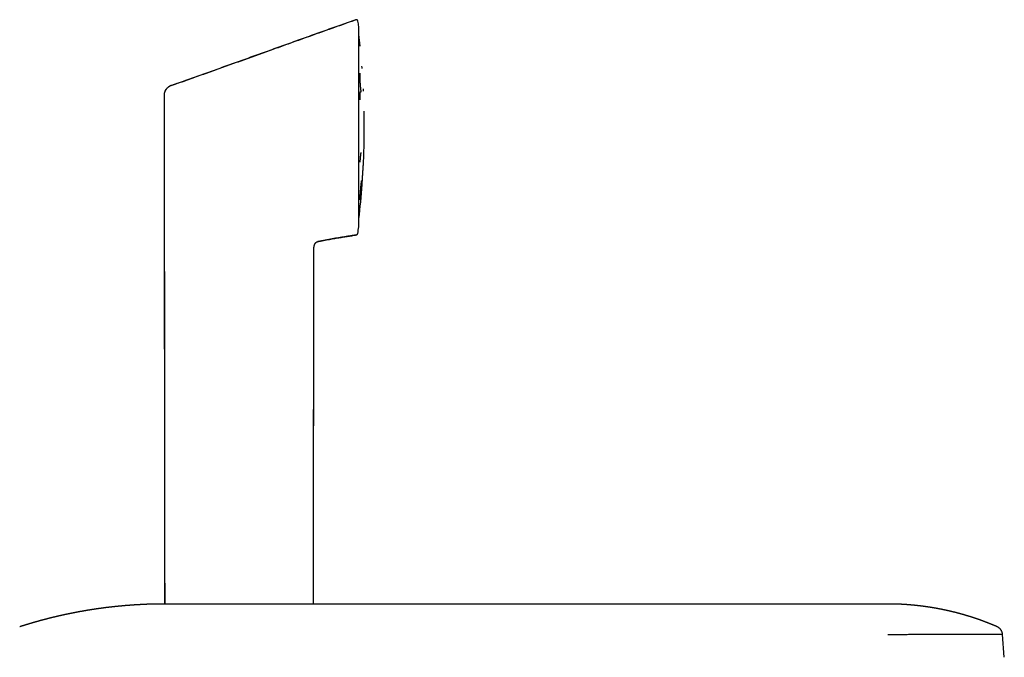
# Model space of a CAD drawing. Header units: millimetres. Extents: x 8 to 718, y 12 to 784.
# Tile 58 of 58: x 553 to 718, y 677 to 784. Entities that reach past the tile are written whole.
import ezdxf

# ---------------------------------------------------------------- set-up
doc = ezdxf.new("R2010")
doc.units = ezdxf.units.MM

msp = doc.modelspace()

# ---------------------------------------------------------------- linework, layer by layer
at = {"color": 7, "linetype": 'Continuous', "lineweight": 30}
for p, q in [((609.68, 783.59), (609.68, 783.6)), ((609.82, 749.33), (609.82, 782.66)), ((577.8, 772.38), (577.78, 772.36)), ((577.33, 771.38), (577.42, 686.32)), ((610.72, 764.23), (610.72, 767.76)), ((609.39, 747.92), (609.39, 747.92)), ((609.64, 748.16), (609.64, 748.14)), ((602.97, 746.81), (603, 746.82)), ((602.28, 686.32), (602.34, 745.76)), ((602.34, 745.76), (602.34, 745.79)), ((602.34, 745.76), (602.34, 745.79)), ((602.34, 745.76), (602.34, 745.76)), ((577.4, 686.31), (577.39, 686.31)), ((698.04, 686.32), (577.4, 686.32)), ((577.4, 686.31), (577.4, 686.31)), ((577.4, 686.31), (577.4, 686.31)), ((716.34, 682.52), (716.34, 682.52)), ((717.54, 677.43), (717.24, 681.26))]:
    msp.add_line(p, q, dxfattribs=at)
at = {"color": 7, "linetype": 'Continuous', "lineweight": 30, "flags": 128}
msp.add_lwpolyline([(602.27, 686.32), (602.28, 691.93), (602.33, 745.76)], dxfattribs=at)
at = {"color": 7, "linetype": 'Continuous', "lineweight": 30}
for centre, radius, start, end in [((609.38, 783.55), 0.3, 9.2063, 109.4587), ((501.09, 766), 110.01, 8.7303, 9.2063), ((609.62, 782.66), 0.2, 0, 8.733), ((480.74, 766), 130, 5.933, 6.794), ((480.74, 766), 130, 4.2732, 4.4493), ((480.74, 766), 130, 2.6161, 2.7895), ((480.74, 766), 130, 0.7841, 1.132), ((609.72, 767.76), 1, 0, 0.7841), ((480.74, 766), 130, 357.2105, 359.2159), ((609.72, 764.23), 1, 359.2159, 0), ((480.74, 766), 130, 353.206, 355.7269), ((501.09, 766), 110.01, 350.6709, 351.2697), ((609.62, 749.33), 0.2, 351.2781, 0), ((609.34, 748.21), 0.3, 279.2987, 344.6458)]:
    msp.add_arc(centre, radius, start, end, dxfattribs=at)
for points, knots in [([(578.56, 772.87), (579.36, 773.15), (580.96, 773.72), (583.36, 774.57), (585.78, 775.43), (588.2, 776.3), (590.64, 777.17), (593.09, 778.05), (595.48, 778.91), (597.81, 779.74), (600.08, 780.56), (602.37, 781.38), (604.66, 782.19), (606.97, 783.01), (608.51, 783.56), (609.28, 783.83)], [0, 0, 0, 0, 0.077854, 0.156079, 0.234675, 0.313645, 0.392987, 0.472703, 0.552794, 0.626539, 0.700599, 0.774975, 0.849667, 0.924675, 1, 1, 1, 1]), ([(609.28, 783.83), (608.46, 783.54), (606.75, 782.93), (604.16, 782.01), (601.53, 781.07), (598.91, 780.13), (596.3, 779.2), (593.71, 778.26), (591.12, 777.34), (588.55, 776.42), (585.99, 775.5), (583.45, 774.59), (580.97, 773.71), (579.35, 773.14), (578.57, 772.87)], [0, 0, 0, 0, 0.080444, 0.166654, 0.252446, 0.33782, 0.422777, 0.507318, 0.591443, 0.675153, 0.758448, 0.841329, 0.923797, 1, 1, 1, 1]), ([(609.68, 783.59), (609.68, 783.6), (609.67, 783.62), (609.66, 783.65), (609.65, 783.68), (609.64, 783.7), (609.62, 783.73), (609.6, 783.75), (609.58, 783.77), (609.54, 783.8), (609.51, 783.82), (609.47, 783.83), (609.44, 783.84), (609.41, 783.84), (609.37, 783.84), (609.32, 783.84), (609.3, 783.83), (609.28, 783.83)], [0, 0, 0, 0, 0.047381, 0.121741, 0.177068, 0.226235, 0.279604, 0.337166, 0.398813, 0.461674, 0.581914, 0.638817, 0.693657, 0.756972, 0.832197, 0.917383, 1, 1, 1, 1]), ([(609.34, 783.85), (609.33, 783.84), (609.31, 783.84), (609.3, 783.84), (609.29, 783.84)], [0, 0, 0, 0, 0.466906, 1, 1, 1, 1]), ([(609.68, 783.6), (609.68, 783.61), (609.68, 783.61), (609.67, 783.63), (609.67, 783.64), (609.67, 783.64)], [0, 0, 0, 0, 0.389024, 0.726071, 1, 1, 1, 1]), ([(610.24, 771.75), (610.24, 771.75), (610.24, 771.76), (610.24, 771.77), (610.24, 771.78), (610.23, 771.8), (610.23, 771.82), (610.22, 771.84), (610.22, 771.85), (610.22, 771.87), (610.21, 771.9), (610.21, 771.93), (610.2, 771.98), (610.19, 772.04), (610.18, 772.11), (610.17, 772.18), (610.16, 772.27), (610.15, 772.37), (610.14, 772.47), (610.13, 772.58), (610.12, 772.69), (610.11, 772.81), (610.1, 772.94), (610.09, 773.07), (610.08, 773.2), (610.07, 773.33), (610.07, 773.47), (610.06, 773.6), (610.05, 773.73), (610.05, 773.85), (610.05, 773.97), (610.04, 774.09), (610.04, 774.21), (610.04, 774.31), (610.04, 774.41), (610.04, 774.49), (610.04, 774.56), (610.04, 774.62), (610.05, 774.67), (610.05, 774.7), (610.05, 774.74), (610.05, 774.77), (610.05, 774.8), (610.06, 774.83), (610.06, 774.86), (610.06, 774.88), (610.06, 774.89), (610.07, 774.9), (610.07, 774.9), (610.07, 774.9), (610.07, 774.9)], [0, 0, 0, 0, 0.013602, 0.034396, 0.053953, 0.066934, 0.078071, 0.087344, 0.095939, 0.105254, 0.115291, 0.132522, 0.151539, 0.172338, 0.197096, 0.222393, 0.248238, 0.274641, 0.301619, 0.329195, 0.357397, 0.3861, 0.415252, 0.444525, 0.47373, 0.502875, 0.53196, 0.560989, 0.589965, 0.618899, 0.647809, 0.676703, 0.705593, 0.734286, 0.761433, 0.786764, 0.810266, 0.831932, 0.846977, 0.860988, 0.873971, 0.887359, 0.902315, 0.91883, 0.936884, 0.95585, 0.968794, 0.981977, 0.995033, 1, 1, 1, 1]), ([(577.75, 772.33), (577.74, 772.32), (577.71, 772.28), (577.65, 772.22), (577.59, 772.13), (577.55, 772.07), (577.52, 772.02), (577.5, 772), (577.49, 771.97), (577.48, 771.95), (577.47, 771.92), (577.46, 771.9), (577.44, 771.86), (577.41, 771.79), (577.38, 771.71), (577.36, 771.61), (577.34, 771.5), (577.34, 771.42), (577.33, 771.38)], [0, 0, 0, 0, 0.030686, 0.140983, 0.241979, 0.33377, 0.362636, 0.390483, 0.417317, 0.443145, 0.467974, 0.49181, 0.514661, 0.603095, 0.688224, 0.77026, 0.887977, 1, 1, 1, 1]), ([(577.8, 772.38), (577.79, 772.38), (577.78, 772.36), (577.75, 772.33), (577.72, 772.3), (577.69, 772.27), (577.66, 772.23), (577.63, 772.18), (577.59, 772.13), (577.56, 772.08), (577.54, 772.04), (577.52, 772.01), (577.51, 771.98), (577.49, 771.94), (577.46, 771.9), (577.44, 771.85), (577.42, 771.79), (577.39, 771.72), (577.37, 771.64), (577.35, 771.56), (577.34, 771.47), (577.34, 771.41), (577.34, 771.38)], [0, 0, 0, 0, 0.014582, 0.058366, 0.106194, 0.158488, 0.212502, 0.267713, 0.324236, 0.411659, 0.434045, 0.457408, 0.484732, 0.517214, 0.555497, 0.599981, 0.650953, 0.708662, 0.773384, 0.845473, 0.925425, 1, 1, 1, 1]), ([(577.8, 772.39), (577.8, 772.38), (577.79, 772.38), (577.79, 772.37), (577.79, 772.37)], [0, 0, 0, 0, 0.863028, 1, 1, 1, 1]), ([(578.56, 772.87), (578.53, 772.86), (578.48, 772.84), (578.4, 772.8), (578.31, 772.76), (578.23, 772.72), (578.19, 772.69), (578.17, 772.68), (578.16, 772.67), (578.15, 772.66), (578.13, 772.66), (578.12, 772.65), (578.1, 772.63), (578.07, 772.61), (578.03, 772.58), (577.98, 772.55), (577.93, 772.51), (577.89, 772.47), (577.85, 772.43), (577.82, 772.4), (577.81, 772.39), (577.8, 772.39)], [0, 0, 0, 0, 0.091226, 0.188769, 0.29267, 0.439525, 0.456696, 0.474004, 0.491448, 0.509028, 0.526743, 0.544593, 0.562578, 0.607987, 0.664255, 0.731394, 0.809386, 0.863939, 0.922728, 0.985713, 1, 1, 1, 1]), ([(577.34, 771.38), (577.34, 771.17), (577.34, 770.49), (577.34, 769.36), (577.34, 767.98), (577.34, 766.63), (577.34, 765.28), (577.34, 763.95), (577.34, 762.67), (577.35, 761.44), (577.35, 760.26), (577.35, 759.09), (577.35, 757.93), (577.35, 756.79), (577.35, 755.65), (577.35, 754.53), (577.35, 753.41), (577.36, 752.31), (577.36, 751.22), (577.36, 750.15), (577.36, 749.1), (577.36, 748.09), (577.36, 747.1), (577.36, 746.13), (577.36, 745.17), (577.36, 744.2), (577.36, 743.22), (577.37, 742.23), (577.37, 741.26), (577.37, 740.29), (577.37, 739.34), (577.37, 738.42), (577.37, 737.52), (577.37, 736.66), (577.37, 735.8), (577.37, 734.96), (577.37, 734.09), (577.38, 733.2), (577.38, 732.3), (577.38, 731.4), (577.38, 730.52), (577.38, 729.66), (577.38, 728.8), (577.38, 727.96), (577.38, 727.14), (577.38, 726.35), (577.38, 725.59), (577.38, 724.84), (577.38, 724.1), (577.39, 723.37), (577.39, 722.66), (577.39, 721.99), (577.39, 721.33), (577.39, 720.69), (577.39, 720.05), (577.39, 719.43), (577.39, 718.81), (577.39, 718.21), (577.39, 717.62), (577.39, 717.03), (577.39, 716.46), (577.39, 715.91), (577.39, 715.37), (577.39, 714.83), (577.39, 713.88), (577.4, 712.53), (577.4, 710.77), (577.4, 708.99), (577.4, 707.21), (577.4, 705.32), (577.41, 703.33), (577.41, 701.23), (577.41, 699.12), (577.41, 697), (577.42, 694.86), (577.42, 692.71), (577.42, 690.65), (577.43, 688.68), (577.43, 687.26), (577.43, 686.48), (577.43, 686.32)], [0, 0, 0, 0, 0.007598, 0.02388, 0.039998, 0.055953, 0.071745, 0.087374, 0.10284, 0.116873, 0.13077, 0.144529, 0.158151, 0.171636, 0.184984, 0.198195, 0.211268, 0.224205, 0.237004, 0.249666, 0.262192, 0.273875, 0.285437, 0.296877, 0.308195, 0.319391, 0.331133, 0.342737, 0.354205, 0.365535, 0.376728, 0.387784, 0.398082, 0.408259, 0.418313, 0.428246, 0.438057, 0.448863, 0.459517, 0.470019, 0.480369, 0.490567, 0.500614, 0.510508, 0.520251, 0.529369, 0.53835, 0.547193, 0.5559, 0.564469, 0.572902, 0.580726, 0.588429, 0.59601, 0.603469, 0.610807, 0.618022, 0.625115, 0.632087, 0.638936, 0.645664, 0.652153, 0.658524, 0.664842, 0.67117, 0.69179, 0.712523, 0.733368, 0.754325, 0.775395, 0.799914, 0.824583, 0.849404, 0.874375, 0.899497, 0.924769, 0.950193, 0.97224, 0.994399, 1, 1, 1, 1]), ([(577.34, 771.38), (577.34, 771.38), (577.34, 771.38), (577.34, 771.38), (577.34, 771.38)], [0, 0, 0, 0, 0.113774, 1, 1, 1, 1]), ([(610.05, 770.48), (610.05, 770.5), (610.04, 770.56), (610.04, 770.66), (610.04, 770.79), (610.04, 770.91), (610.04, 771.02), (610.04, 771.12), (610.04, 771.2), (610.05, 771.28), (610.05, 771.36), (610.05, 771.44), (610.06, 771.51), (610.06, 771.56), (610.06, 771.6), (610.06, 771.63), (610.07, 771.66), (610.07, 771.69), (610.07, 771.71), (610.08, 771.74), (610.08, 771.77), (610.08, 771.8), (610.09, 771.82), (610.09, 771.83), (610.09, 771.84), (610.09, 771.85), (610.09, 771.85), (610.09, 771.85), (610.09, 771.85)], [0, 0, 0, 0, 0.023722, 0.088688, 0.153624, 0.218567, 0.283545, 0.33232, 0.381132, 0.429583, 0.47541, 0.531844, 0.582929, 0.62865, 0.656362, 0.681653, 0.704526, 0.726583, 0.753143, 0.784003, 0.819565, 0.857447, 0.89158, 0.914756, 0.935709, 0.957989, 0.983542, 1, 1, 1, 1]), ([(610.06, 760.07), (610.06, 760.08), (610.06, 760.14), (610.07, 760.23), (610.07, 760.36), (610.08, 760.49), (610.09, 760.61), (610.1, 760.74), (610.11, 760.85), (610.12, 760.97), (610.13, 761.07), (610.14, 761.17), (610.15, 761.26), (610.16, 761.34), (610.17, 761.4), (610.17, 761.45), (610.18, 761.49), (610.19, 761.53), (610.19, 761.55), (610.19, 761.57), (610.2, 761.59), (610.2, 761.62), (610.21, 761.64), (610.21, 761.66), (610.22, 761.67), (610.22, 761.68), (610.22, 761.69), (610.22, 761.69), (610.22, 761.69)], [0, 0, 0, 0, 0.015019, 0.071377, 0.127731, 0.184083, 0.240442, 0.296827, 0.35327, 0.409791, 0.466407, 0.522924, 0.576176, 0.625042, 0.669502, 0.703436, 0.734252, 0.761953, 0.786782, 0.804418, 0.825403, 0.849717, 0.877335, 0.905461, 0.941718, 0.973688, 0.99437, 1, 1, 1, 1]), ([(610.52, 758.68), (610.52, 758.72), (610.53, 758.8), (610.54, 758.91), (610.54, 759.02), (610.55, 759.12), (610.55, 759.22), (610.56, 759.3), (610.56, 759.38), (610.57, 759.45), (610.57, 759.51), (610.58, 759.56), (610.58, 759.61), (610.58, 759.64), (610.58, 759.66), (610.58, 759.67), (610.58, 759.67), (610.58, 759.67)], [0, 0, 0, 0, 0.067064, 0.133586, 0.199983, 0.266674, 0.334074, 0.400924, 0.467232, 0.533416, 0.599892, 0.667074, 0.734101, 0.800492, 0.866659, 0.933024, 1, 1, 1, 1]), ([(610.37, 756.31), (610.37, 756.31), (610.37, 756.31), (610.38, 756.32), (610.38, 756.34), (610.38, 756.37), (610.38, 756.41), (610.38, 756.46), (610.39, 756.51), (610.39, 756.58), (610.4, 756.66), (610.4, 756.74), (610.41, 756.84), (610.41, 756.94), (610.42, 757.04), (610.43, 757.15), (610.43, 757.27), (610.44, 757.39), (610.45, 757.52), (610.46, 757.64), (610.46, 757.77), (610.47, 757.91), (610.48, 758.04), (610.49, 758.17), (610.5, 758.3), (610.51, 758.43), (610.51, 758.56), (610.52, 758.64), (610.52, 758.68)], [0, 0, 0, 0, 0.014591, 0.054133, 0.093349, 0.132487, 0.171795, 0.211518, 0.251167, 0.290434, 0.329566, 0.368809, 0.408412, 0.44815, 0.487471, 0.526619, 0.565841, 0.605383, 0.645087, 0.684396, 0.723553, 0.762805, 0.802396, 0.842213, 0.881634, 0.920906, 0.960279, 1, 1, 1, 1]), ([(610.04, 753.8), (610.04, 753.8), (610.04, 753.8), (610.04, 753.81), (610.04, 753.83), (610.04, 753.86), (610.04, 753.89), (610.04, 753.94), (610.04, 753.99), (610.04, 754.06), (610.05, 754.14), (610.05, 754.22), (610.05, 754.31), (610.06, 754.41), (610.06, 754.51), (610.07, 754.61), (610.08, 754.72), (610.08, 754.84), (610.09, 754.95), (610.1, 755.07), (610.11, 755.18), (610.12, 755.3), (610.13, 755.42), (610.14, 755.54), (610.15, 755.66), (610.16, 755.78), (610.17, 755.9), (610.18, 756.02), (610.19, 756.13), (610.2, 756.24), (610.22, 756.35), (610.23, 756.46), (610.24, 756.56), (610.25, 756.64), (610.26, 756.72), (610.27, 756.79), (610.28, 756.85), (610.29, 756.9), (610.29, 756.94), (610.3, 756.97), (610.3, 756.99), (610.3, 757), (610.31, 757), (610.3, 757), (610.3, 757)], [0, 0, 0, 0, 0.010301, 0.024225, 0.043869, 0.064798, 0.087024, 0.110563, 0.135401, 0.161446, 0.188594, 0.215783, 0.242749, 0.269504, 0.296058, 0.322422, 0.34861, 0.37464, 0.400532, 0.426187, 0.451554, 0.476732, 0.502142, 0.527849, 0.553855, 0.58016, 0.606766, 0.633675, 0.660898, 0.68845, 0.716339, 0.744577, 0.773161, 0.801419, 0.828773, 0.855202, 0.880689, 0.905223, 0.928802, 0.95143, 0.967783, 0.983205, 0.9969, 1, 1, 1, 1]), ([(602.99, 746.82), (603.06, 746.83), (603.29, 746.88), (603.69, 746.96), (604.19, 747.05), (604.67, 747.14), (605.14, 747.22), (605.59, 747.3), (606.03, 747.38), (606.46, 747.45), (606.89, 747.52), (607.3, 747.58), (607.7, 747.65), (608.1, 747.71), (608.47, 747.77), (608.84, 747.83), (609.15, 747.88), (609.33, 747.91), (609.39, 747.92)], [0, 0, 0, 0, 0.031344, 0.111015, 0.188677, 0.264365, 0.336811, 0.407413, 0.476203, 0.543208, 0.609629, 0.674262, 0.737136, 0.798282, 0.857729, 0.914492, 0.969674, 1, 1, 1, 1]), ([(609.39, 747.92), (609.21, 747.89), (608.84, 747.83), (608.29, 747.74), (607.72, 747.65), (607.14, 747.55), (606.55, 747.46), (605.97, 747.36), (605.38, 747.26), (604.8, 747.16), (604.2, 747.05), (603.6, 746.93), (603.2, 746.86), (603, 746.82)], [0, 0, 0, 0, 0.08508, 0.171909, 0.260469, 0.350742, 0.442711, 0.536358, 0.626177, 0.717461, 0.810199, 0.904382, 1, 1, 1, 1]), ([(609.39, 747.92), (609.4, 747.92), (609.42, 747.93), (609.45, 747.94), (609.47, 747.95), (609.49, 747.96), (609.52, 747.98), (609.56, 748), (609.58, 748.04), (609.61, 748.07), (609.62, 748.1), (609.63, 748.14), (609.64, 748.16), (609.64, 748.17)], [0, 0, 0, 0, 0.082884, 0.159574, 0.21697, 0.265794, 0.37508, 0.497255, 0.614991, 0.724457, 0.810482, 0.918063, 1, 1, 1, 1]), ([(609.4, 747.92), (609.4, 747.92), (609.41, 747.92), (609.41, 747.92), (609.42, 747.92)], [0, 0, 0, 0, 0.798273, 1, 1, 1, 1]), ([(609.62, 748.11), (609.63, 748.11), (609.63, 748.12), (609.63, 748.13), (609.64, 748.14), (609.64, 748.15), (609.64, 748.16)], [0, 0, 0, 0, 0.125892, 0.377467, 0.668785, 1, 1, 1, 1]), ([(602.34, 745.76), (602.34, 745.78), (602.34, 745.83), (602.34, 745.9), (602.35, 745.96), (602.36, 746.01), (602.37, 746.06), (602.38, 746.1), (602.39, 746.14), (602.4, 746.18), (602.41, 746.22), (602.43, 746.26), (602.44, 746.31), (602.46, 746.35), (602.48, 746.39), (602.5, 746.43), (602.52, 746.47), (602.54, 746.49), (602.55, 746.52), (602.57, 746.54), (602.59, 746.57), (602.61, 746.6), (602.65, 746.63), (602.69, 746.68), (602.75, 746.71), (602.8, 746.75), (602.86, 746.78), (602.92, 746.8), (602.97, 746.81), (603, 746.82)], [0, 0, 0, 0, 0.051322, 0.101195, 0.142137, 0.178766, 0.213348, 0.245819, 0.269087, 0.293862, 0.327004, 0.364672, 0.407204, 0.448863, 0.486955, 0.52512, 0.558966, 0.588599, 0.608155, 0.627068, 0.648647, 0.673202, 0.710822, 0.75431, 0.804054, 0.845857, 0.891974, 0.943052, 1, 1, 1, 1]), ([(602.42, 746.24), (602.42, 746.26), (602.44, 746.29), (602.46, 746.35), (602.49, 746.41), (602.53, 746.47), (602.57, 746.53), (602.6, 746.57), (602.62, 746.6), (602.64, 746.62), (602.65, 746.63), (602.67, 746.65), (602.68, 746.66), (602.71, 746.69), (602.77, 746.73), (602.84, 746.77), (602.92, 746.8), (602.97, 746.81), (603, 746.82)], [0, 0, 0, 0, 0.05682, 0.129125, 0.208918, 0.299735, 0.382443, 0.457302, 0.484632, 0.510812, 0.535858, 0.559787, 0.582612, 0.604345, 0.708661, 0.808711, 0.905515, 1, 1, 1, 1]), ([(603, 746.82), (603, 746.82), (603, 746.82), (603, 746.82), (603, 746.82), (603, 746.82)], [0, 0, 0, 0, 0.33947, 0.74532, 1, 1, 1, 1]), ([(577.4, 686.31), (577.4, 686.31), (577.38, 686.31), (577.35, 686.31), (577.32, 686.31), (577.3, 686.31), (577.27, 686.31), (577.23, 686.31), (577.18, 686.31), (577.11, 686.31), (577.04, 686.31), (576.97, 686.32), (576.9, 686.32), (576.83, 686.32), (576.76, 686.32), (576.69, 686.31), (576.61, 686.31), (576.53, 686.31), (576.44, 686.31), (576.37, 686.31), (576.28, 686.31), (576.2, 686.31), (576.14, 686.31), (576.09, 686.31), (576.06, 686.31), (576.02, 686.31), (575.98, 686.31), (575.95, 686.31), (575.92, 686.31), (575.89, 686.31), (575.86, 686.31), (575.82, 686.31), (575.79, 686.3), (575.77, 686.3), (575.74, 686.3), (575.7, 686.3), (575.66, 686.3), (575.61, 686.3), (575.57, 686.3), (575.52, 686.3), (575.48, 686.3), (575.43, 686.3), (575.39, 686.3), (575.35, 686.3), (575.31, 686.29), (575.27, 686.29), (575.23, 686.29), (575.18, 686.29), (575.14, 686.29), (575.09, 686.29), (575.03, 686.29), (574.98, 686.28), (574.93, 686.28), (574.87, 686.28), (574.82, 686.28), (574.76, 686.28), (574.71, 686.28), (574.66, 686.27), (574.62, 686.27), (574.59, 686.27), (574.54, 686.27), (574.5, 686.27), (574.46, 686.27), (574.42, 686.27), (574.38, 686.26), (574.34, 686.26), (574.31, 686.26), (574.27, 686.26), (574.23, 686.26), (574.18, 686.26), (574.13, 686.25), (574.09, 686.25), (574.04, 686.25), (573.99, 686.25), (573.94, 686.24), (573.91, 686.24), (573.88, 686.24), (573.85, 686.24), (573.83, 686.24), (573.8, 686.24), (573.77, 686.24), (573.73, 686.24), (573.7, 686.23), (573.67, 686.23), (573.64, 686.23), (573.6, 686.23), (573.56, 686.23), (573.52, 686.22), (573.48, 686.22), (573.43, 686.22), (573.4, 686.22), (573.37, 686.22), (573.34, 686.22), (573.31, 686.21), (573.28, 686.21), (573.25, 686.21), (573.23, 686.21), (573.21, 686.21), (573.18, 686.21), (573.15, 686.21), (573.12, 686.2), (573.09, 686.2), (573.07, 686.2), (573.04, 686.2), (573.02, 686.2), (572.98, 686.2), (572.94, 686.19), (572.89, 686.19), (572.83, 686.19), (572.77, 686.18), (572.7, 686.18), (572.64, 686.18), (572.58, 686.17), (572.52, 686.17), (572.47, 686.16), (572.42, 686.16), (572.37, 686.16), (572.32, 686.16), (572.27, 686.15), (572.22, 686.15), (572.17, 686.15), (572.12, 686.14), (572.07, 686.14), (572.01, 686.13), (571.96, 686.13), (571.9, 686.13), (571.85, 686.12), (571.79, 686.12), (571.74, 686.12), (571.69, 686.11), (571.65, 686.11), (571.61, 686.11), (571.57, 686.1), (571.52, 686.1), (571.48, 686.1), (571.44, 686.09), (571.4, 686.09), (571.35, 686.09), (571.32, 686.08), (571.28, 686.08), (571.24, 686.08), (571.2, 686.07), (571.17, 686.07), (571.14, 686.07), (571.12, 686.07), (571.08, 686.06), (571.05, 686.06), (571.02, 686.06), (570.99, 686.06), (570.96, 686.05), (570.94, 686.05), (570.9, 686.05), (570.87, 686.05), (570.85, 686.05), (570.82, 686.04), (570.81, 686.04), (570.79, 686.04), (570.76, 686.04), (570.73, 686.04), (570.69, 686.03), (570.66, 686.03), (570.64, 686.03), (570.61, 686.03), (570.59, 686.02), (570.56, 686.02), (570.53, 686.02), (570.5, 686.01), (570.47, 686.01), (570.43, 686.01), (570.39, 686.01), (570.35, 686), (570.31, 686), (570.27, 685.99), (570.23, 685.99), (570.19, 685.99), (570.14, 685.98), (570.11, 685.98), (570.07, 685.98), (570.03, 685.97), (569.99, 685.97), (569.95, 685.97), (569.93, 685.96), (569.91, 685.96), (569.88, 685.96), (569.85, 685.96), (569.82, 685.95), (569.79, 685.95), (569.76, 685.95), (569.73, 685.94), (569.69, 685.94), (569.66, 685.94), (569.62, 685.93), (569.58, 685.93), (569.55, 685.93), (569.52, 685.92), (569.49, 685.92), (569.45, 685.92), (569.42, 685.91), (569.39, 685.91), (569.36, 685.91), (569.33, 685.9), (569.3, 685.9), (569.26, 685.9), (569.23, 685.89), (569.2, 685.89), (569.17, 685.89), (569.14, 685.88), (569.11, 685.88), (569.08, 685.88), (569.04, 685.87), (568.99, 685.87), (568.91, 685.86), (568.79, 685.85), (568.69, 685.83), (568.57, 685.82), (568.47, 685.81), (568.35, 685.8), (568.27, 685.79), (568.21, 685.78), (568.18, 685.78), (568.14, 685.77), (568.11, 685.77), (568.09, 685.77), (568.06, 685.76), (568.03, 685.76), (568, 685.76), (567.97, 685.75), (567.95, 685.75), (567.92, 685.75), (567.9, 685.74), (567.87, 685.74), (567.84, 685.74), (567.8, 685.73), (567.76, 685.73), (567.73, 685.72), (567.7, 685.72), (567.67, 685.72), (567.62, 685.71), (567.57, 685.7), (567.51, 685.7), (567.45, 685.69), (567.39, 685.68), (567.33, 685.67), (567.26, 685.66), (567.2, 685.66), (567.15, 685.65), (567.11, 685.64), (567.05, 685.64), (567.01, 685.63), (566.96, 685.62), (566.91, 685.62), (566.86, 685.61), (566.82, 685.6), (566.79, 685.6), (566.75, 685.6), (566.71, 685.59), (566.67, 685.58), (566.64, 685.58), (566.61, 685.58), (566.59, 685.57), (566.56, 685.57), (566.52, 685.56), (566.49, 685.56), (566.46, 685.55), (566.43, 685.55), (566.41, 685.55), (566.37, 685.54), (566.33, 685.54), (566.29, 685.53), (566.25, 685.53), (566.22, 685.52), (566.18, 685.52), (566.14, 685.51), (566.1, 685.5), (566.07, 685.5), (566.04, 685.5), (566.01, 685.49), (565.98, 685.49), (565.94, 685.48), (565.91, 685.48), (565.88, 685.47), (565.84, 685.47), (565.8, 685.46), (565.76, 685.45), (565.72, 685.45), (565.69, 685.44), (565.63, 685.43), (565.57, 685.43), (565.49, 685.41), (565.41, 685.4), (565.33, 685.39), (565.25, 685.38), (565.17, 685.36), (565.08, 685.35), (565, 685.34), (564.91, 685.32), (564.83, 685.31), (564.74, 685.29), (564.65, 685.28), (564.56, 685.27), (564.47, 685.25), (564.38, 685.24), (564.29, 685.22), (564.2, 685.2), (564.11, 685.19), (564.02, 685.17), (563.93, 685.16), (563.84, 685.14), (563.74, 685.13), (563.66, 685.11), (563.56, 685.09), (563.48, 685.08), (563.4, 685.06), (563.34, 685.05), (563.3, 685.05), (563.26, 685.04), (563.22, 685.03), (563.18, 685.02), (563.14, 685.02), (563.11, 685.01), (563.08, 685.01), (563.06, 685), (563.04, 685), (563.01, 684.99), (562.98, 684.99), (562.93, 684.98), (562.87, 684.97), (562.8, 684.95), (562.72, 684.94), (562.64, 684.92), (562.57, 684.91), (562.48, 684.89), (562.41, 684.88), (562.34, 684.86), (562.27, 684.85), (562.2, 684.84), (562.12, 684.82), (562.05, 684.81), (561.97, 684.79), (561.88, 684.77), (561.79, 684.76), (561.69, 684.73), (561.6, 684.72), (561.5, 684.7), (561.41, 684.68), (561.31, 684.66), (561.23, 684.64), (561.15, 684.62), (561.08, 684.61), (561.02, 684.59), (560.95, 684.58), (560.88, 684.57), (560.81, 684.55), (560.74, 684.54), (560.69, 684.52), (560.64, 684.51), (560.6, 684.51), (560.57, 684.5), (560.54, 684.49), (560.51, 684.48), (560.48, 684.48), (560.44, 684.47), (560.4, 684.46), (560.36, 684.45), (560.32, 684.44), (560.29, 684.44), (560.25, 684.43), (560.21, 684.42), (560.17, 684.41), (560.13, 684.4), (560.09, 684.39), (560.06, 684.38), (560.01, 684.37), (559.97, 684.37), (559.93, 684.36), (559.9, 684.35), (559.87, 684.34), (559.83, 684.33), (559.8, 684.33), (559.76, 684.32), (559.73, 684.31), (559.7, 684.3), (559.67, 684.3), (559.64, 684.29), (559.61, 684.28), (559.56, 684.27), (559.52, 684.26), (559.48, 684.25), (559.45, 684.24), (559.4, 684.23), (559.35, 684.22), (559.3, 684.21), (559.26, 684.2), (559.23, 684.19), (559.2, 684.19), (559.16, 684.18), (559.13, 684.17), (559.09, 684.16), (559.06, 684.15), (559.03, 684.15), (559, 684.14), (558.96, 684.13), (558.92, 684.12), (558.88, 684.11), (558.84, 684.1), (558.81, 684.09), (558.78, 684.08), (558.74, 684.08), (558.7, 684.07), (558.66, 684.06), (558.62, 684.05), (558.59, 684.04), (558.55, 684.03), (558.52, 684.02), (558.48, 684.01), (558.43, 684), (558.4, 683.99), (558.36, 683.98), (558.33, 683.98), (558.3, 683.97), (558.26, 683.96), (558.21, 683.95), (558.17, 683.94), (558.13, 683.92), (558.06, 683.91), (557.99, 683.89), (557.91, 683.87), (557.83, 683.85), (557.76, 683.83), (557.68, 683.81), (557.62, 683.79), (557.56, 683.78), (557.52, 683.77), (557.48, 683.76), (557.45, 683.75), (557.41, 683.74), (557.37, 683.73), (557.33, 683.72), (557.29, 683.71), (557.26, 683.7), (557.22, 683.69), (557.18, 683.68), (557.14, 683.67), (557.1, 683.66), (557.06, 683.65), (557.03, 683.64), (556.99, 683.63), (556.94, 683.62), (556.9, 683.6), (556.85, 683.59), (556.81, 683.58), (556.77, 683.57), (556.72, 683.56), (556.68, 683.55), (556.65, 683.54), (556.62, 683.53), (556.58, 683.52), (556.54, 683.51), (556.5, 683.5), (556.46, 683.49), (556.41, 683.47), (556.34, 683.45), (556.25, 683.43), (556.15, 683.4), (556.06, 683.37), (555.96, 683.35), (555.87, 683.32), (555.78, 683.29), (555.71, 683.27), (555.65, 683.26), (555.61, 683.25), (555.57, 683.23), (555.53, 683.22), (555.49, 683.21), (555.45, 683.2), (555.41, 683.19), (555.36, 683.17), (555.31, 683.16), (555.27, 683.15), (555.23, 683.13), (555.19, 683.12), (555.14, 683.11), (555.1, 683.1), (555.05, 683.08), (555.01, 683.07), (554.98, 683.06), (554.95, 683.05), (554.91, 683.04), (554.86, 683.03), (554.81, 683.01), (554.77, 683), (554.73, 682.98), (554.69, 682.97), (554.64, 682.96), (554.6, 682.95), (554.55, 682.93), (554.51, 682.92), (554.47, 682.91), (554.44, 682.9), (554.4, 682.89), (554.35, 682.87), (554.31, 682.86), (554.26, 682.84), (554.22, 682.83), (554.19, 682.82), (554.15, 682.81), (554.11, 682.8), (554.07, 682.78), (554.02, 682.77), (553.98, 682.75), (553.94, 682.74), (553.9, 682.73), (553.86, 682.72), (553.82, 682.7), (553.77, 682.69), (553.72, 682.67), (553.68, 682.66), (553.64, 682.65), (553.61, 682.64), (553.57, 682.63), (553.53, 682.61), (553.48, 682.6), (553.43, 682.58), (553.38, 682.57), (553.34, 682.55), (553.29, 682.54), (553.26, 682.53), (553.24, 682.52), (553.23, 682.52)], [0, 0, 0, 0, 0.001027, 0.002307, 0.003362, 0.004318, 0.005237, 0.006364, 0.009582, 0.01167, 0.014653, 0.018066, 0.020417, 0.023771, 0.02626, 0.029302, 0.032242, 0.036013, 0.038771, 0.042546, 0.045329, 0.049002, 0.052424, 0.053562, 0.054655, 0.05624, 0.057944, 0.059279, 0.060404, 0.061545, 0.063014, 0.064599, 0.065765, 0.066715, 0.067756, 0.069104, 0.071431, 0.07302, 0.074576, 0.076537, 0.078652, 0.080143, 0.081882, 0.083751, 0.085562, 0.086915, 0.088549, 0.090417, 0.092204, 0.094064, 0.096478, 0.098888, 0.100751, 0.103152, 0.105579, 0.107459, 0.109805, 0.111678, 0.113297, 0.114647, 0.116409, 0.118305, 0.119996, 0.121255, 0.122896, 0.12475, 0.126203, 0.127397, 0.129225, 0.131564, 0.133148, 0.135051, 0.137289, 0.13913, 0.141057, 0.142511, 0.143744, 0.144773, 0.145672, 0.146625, 0.147922, 0.149608, 0.150832, 0.151886, 0.15314, 0.155018, 0.156881, 0.158226, 0.159911, 0.161756, 0.163441, 0.164334, 0.165329, 0.166635, 0.167977, 0.169108, 0.170067, 0.170924, 0.171883, 0.173218, 0.174715, 0.175852, 0.176746, 0.177635, 0.178659, 0.180054, 0.181535, 0.183727, 0.186164, 0.189112, 0.191242, 0.194051, 0.196526, 0.198927, 0.201203, 0.203091, 0.20482, 0.207028, 0.209488, 0.211545, 0.213187, 0.215105, 0.21762, 0.219813, 0.221761, 0.22429, 0.226529, 0.228448, 0.230946, 0.232813, 0.234259, 0.235963, 0.237942, 0.239806, 0.241254, 0.242963, 0.244942, 0.246657, 0.247962, 0.249383, 0.251077, 0.252949, 0.254142, 0.25512, 0.256205, 0.257463, 0.258982, 0.260418, 0.261481, 0.262459, 0.263522, 0.264896, 0.266211, 0.267346, 0.268201, 0.268915, 0.269628, 0.270587, 0.271963, 0.273589, 0.274848, 0.275817, 0.276735, 0.277699, 0.278989, 0.28042, 0.281629, 0.282652, 0.28399, 0.285631, 0.287598, 0.289371, 0.290786, 0.292277, 0.29411, 0.296065, 0.297597, 0.298962, 0.300612, 0.302728, 0.303945, 0.304853, 0.305702, 0.306576, 0.307741, 0.309239, 0.310577, 0.311848, 0.312974, 0.314209, 0.315893, 0.31756, 0.318984, 0.320171, 0.321306, 0.322695, 0.324199, 0.325697, 0.326905, 0.327956, 0.329117, 0.330544, 0.332261, 0.333639, 0.334643, 0.335618, 0.336691, 0.338192, 0.339757, 0.340996, 0.342057, 0.34663, 0.350905, 0.355981, 0.359763, 0.364698, 0.369307, 0.373561, 0.37485, 0.376394, 0.378009, 0.37921, 0.380194, 0.381184, 0.382184, 0.383492, 0.384819, 0.385905, 0.386818, 0.38766, 0.38881, 0.39029, 0.391898, 0.393444, 0.394708, 0.395813, 0.397066, 0.398621, 0.401581, 0.403504, 0.40619, 0.409028, 0.411164, 0.413849, 0.416708, 0.418357, 0.420134, 0.422657, 0.424634, 0.426175, 0.428167, 0.430578, 0.432137, 0.433426, 0.434863, 0.436594, 0.438497, 0.439724, 0.440692, 0.441667, 0.442792, 0.44431, 0.445869, 0.447051, 0.448056, 0.449027, 0.450211, 0.452118, 0.453931, 0.455435, 0.456716, 0.458233, 0.460112, 0.461935, 0.463204, 0.464133, 0.46517, 0.466614, 0.468203, 0.469493, 0.470867, 0.472162, 0.473811, 0.475645, 0.477383, 0.478693, 0.479984, 0.483781, 0.486638, 0.489989, 0.493426, 0.496326, 0.500172, 0.503012, 0.507219, 0.51037, 0.514389, 0.517646, 0.521515, 0.524908, 0.528541, 0.532366, 0.535985, 0.539909, 0.543517, 0.547519, 0.55099, 0.555115, 0.558434, 0.562627, 0.56601, 0.570231, 0.573356, 0.575491, 0.577266, 0.5787, 0.580115, 0.581909, 0.583893, 0.585095, 0.586044, 0.58692, 0.587822, 0.588941, 0.590379, 0.591754, 0.594582, 0.597891, 0.601351, 0.604038, 0.607906, 0.610639, 0.61409, 0.617211, 0.619538, 0.623126, 0.62588, 0.628648, 0.632198, 0.635416, 0.63997, 0.643407, 0.647915, 0.651375, 0.655883, 0.65931, 0.663591, 0.666437, 0.668683, 0.672057, 0.674889, 0.677251, 0.680576, 0.683338, 0.685757, 0.687252, 0.689056, 0.690635, 0.691848, 0.692993, 0.694265, 0.695788, 0.69775, 0.699501, 0.700767, 0.701997, 0.703471, 0.705384, 0.70743, 0.708992, 0.710293, 0.711708, 0.713546, 0.715448, 0.717164, 0.718456, 0.719691, 0.721167, 0.722689, 0.72428, 0.72576, 0.726903, 0.727931, 0.728986, 0.730549, 0.732384, 0.734226, 0.735676, 0.737256, 0.739071, 0.741416, 0.743759, 0.745433, 0.746464, 0.747629, 0.749042, 0.750625, 0.752244, 0.753505, 0.754748, 0.75602, 0.757539, 0.759345, 0.761287, 0.762754, 0.764019, 0.765304, 0.766778, 0.76859, 0.770495, 0.772002, 0.773328, 0.774637, 0.776071, 0.777897, 0.779732, 0.781266, 0.782595, 0.783844, 0.785238, 0.787155, 0.789059, 0.790686, 0.791989, 0.794832, 0.798727, 0.801625, 0.804559, 0.808412, 0.811267, 0.814244, 0.816308, 0.818129, 0.819566, 0.820931, 0.822501, 0.824436, 0.826337, 0.827763, 0.829043, 0.830402, 0.832016, 0.834081, 0.835885, 0.837277, 0.83864, 0.840223, 0.842146, 0.844461, 0.846164, 0.847786, 0.849692, 0.851592, 0.853401, 0.85483, 0.856126, 0.857473, 0.859009, 0.860914, 0.862647, 0.864093, 0.867441, 0.872107, 0.875518, 0.879796, 0.883774, 0.88735, 0.891899, 0.895275, 0.896689, 0.898568, 0.900477, 0.902157, 0.903486, 0.905159, 0.907131, 0.909543, 0.911628, 0.913333, 0.914843, 0.916376, 0.918358, 0.920616, 0.922499, 0.923939, 0.925319, 0.926725, 0.928349, 0.930379, 0.932705, 0.934538, 0.936156, 0.937846, 0.939608, 0.941737, 0.943783, 0.94546, 0.946917, 0.94839, 0.949992, 0.952001, 0.954146, 0.956062, 0.957561, 0.959009, 0.960462, 0.962183, 0.964295, 0.966408, 0.968252, 0.969859, 0.971397, 0.97303, 0.974975, 0.977154, 0.979166, 0.980909, 0.982395, 0.983873, 0.985371, 0.987194, 0.989302, 0.991356, 0.993563, 0.995478, 0.997363, 0.99943, 1, 1, 1, 1]), ([(716.34, 682.52), (716.33, 682.53), (716.32, 682.53), (716.29, 682.54), (716.27, 682.55), (716.24, 682.57), (716.21, 682.58), (716.18, 682.59), (716.16, 682.6), (716.14, 682.61), (716.12, 682.62), (716.1, 682.63), (716.08, 682.63), (716.06, 682.65), (716.03, 682.66), (716, 682.67), (715.98, 682.68), (715.96, 682.69), (715.93, 682.7), (715.91, 682.71), (715.88, 682.72), (715.85, 682.73), (715.82, 682.75), (715.78, 682.77), (715.73, 682.79), (715.69, 682.8), (715.66, 682.81), (715.63, 682.83), (715.61, 682.84), (715.58, 682.85), (715.55, 682.86), (715.53, 682.87), (715.5, 682.88), (715.47, 682.89), (715.44, 682.91), (715.41, 682.92), (715.38, 682.93), (715.35, 682.94), (715.32, 682.95), (715.29, 682.97), (715.26, 682.98), (715.23, 682.99), (715.21, 683), (715.17, 683.01), (715.13, 683.03), (715.09, 683.05), (715.04, 683.07), (715, 683.08), (714.95, 683.1), (714.92, 683.12), (714.89, 683.13), (714.85, 683.14), (714.82, 683.16), (714.78, 683.17), (714.76, 683.18), (714.69, 683.2), (714.6, 683.24), (714.48, 683.29), (714.39, 683.32), (714.33, 683.34), (714.3, 683.35), (714.28, 683.36), (714.25, 683.37), (714.22, 683.38), (714.19, 683.39), (714.17, 683.4), (714.14, 683.41), (714.12, 683.42), (714.1, 683.43), (714.06, 683.45), (714, 683.47), (713.93, 683.49), (713.85, 683.52), (713.78, 683.55), (713.7, 683.58), (713.63, 683.6), (713.57, 683.62), (713.52, 683.64), (713.5, 683.65), (713.48, 683.66), (713.45, 683.67), (713.42, 683.68), (713.39, 683.69), (713.37, 683.7), (713.35, 683.7), (713.33, 683.71), (713.3, 683.72), (713.27, 683.73), (713.24, 683.74), (713.2, 683.75), (713.16, 683.77), (713.12, 683.78), (713.08, 683.8), (713.05, 683.81), (713.01, 683.82), (712.98, 683.83), (712.94, 683.84), (712.91, 683.85), (712.88, 683.86), (712.85, 683.88), (712.81, 683.89), (712.79, 683.9), (712.76, 683.9), (712.74, 683.91), (712.71, 683.92), (712.68, 683.93), (712.65, 683.94), (712.62, 683.95), (712.59, 683.96), (712.56, 683.97), (712.51, 683.99), (712.47, 684), (712.43, 684.01), (712.4, 684.03), (712.37, 684.03), (712.35, 684.04), (712.32, 684.05), (712.29, 684.06), (712.26, 684.07), (712.24, 684.08), (712.22, 684.08), (712.19, 684.09), (712.16, 684.1), (712.13, 684.11), (712.1, 684.12), (712.07, 684.13), (712.04, 684.14), (712.01, 684.15), (711.98, 684.16), (711.95, 684.17), (711.91, 684.18), (711.87, 684.2), (711.82, 684.21), (711.78, 684.22), (711.73, 684.24), (711.67, 684.26), (711.61, 684.28), (711.55, 684.3), (711.49, 684.31), (711.43, 684.33), (711.39, 684.34), (711.36, 684.35), (711.34, 684.36), (711.31, 684.37), (711.29, 684.37), (711.25, 684.38), (711.22, 684.39), (711.19, 684.4), (711.16, 684.41), (711.12, 684.42), (711.07, 684.44), (711.02, 684.46), (710.96, 684.47), (710.91, 684.49), (710.86, 684.5), (710.8, 684.52), (710.75, 684.53), (710.72, 684.54), (710.69, 684.55), (710.67, 684.56), (710.64, 684.56), (710.61, 684.57), (710.58, 684.58), (710.55, 684.59), (710.52, 684.6), (710.49, 684.61), (710.46, 684.62), (710.43, 684.62), (710.4, 684.63), (710.38, 684.64), (710.36, 684.64), (710.33, 684.65), (710.3, 684.66), (710.26, 684.67), (710.23, 684.68), (710.2, 684.69), (710.17, 684.7), (710.13, 684.71), (710.09, 684.72), (710.05, 684.73), (710.02, 684.74), (710, 684.74), (709.97, 684.75), (709.94, 684.76), (709.9, 684.77), (709.86, 684.78), (709.83, 684.79), (709.8, 684.79), (709.76, 684.8), (709.73, 684.81), (709.7, 684.82), (709.68, 684.83), (709.66, 684.83), (709.64, 684.84), (709.61, 684.84), (709.58, 684.85), (709.55, 684.86), (709.53, 684.87), (709.51, 684.87), (709.49, 684.88), (709.47, 684.88), (709.44, 684.89), (709.42, 684.89), (709.39, 684.9), (709.36, 684.91), (709.33, 684.91), (709.31, 684.92), (709.29, 684.93), (709.25, 684.94), (709.19, 684.95), (709.12, 684.97), (709.06, 684.98), (708.99, 685), (708.92, 685.02), (708.86, 685.03), (708.79, 685.05), (708.73, 685.06), (708.69, 685.07), (708.67, 685.08), (708.65, 685.08), (708.62, 685.09), (708.59, 685.1), (708.56, 685.1), (708.53, 685.11), (708.5, 685.12), (708.47, 685.12), (708.44, 685.13), (708.4, 685.14), (708.37, 685.15), (708.35, 685.15), (708.32, 685.16), (708.29, 685.17), (708.26, 685.17), (708.23, 685.18), (708.19, 685.19), (708.15, 685.2), (708.09, 685.21), (708.04, 685.22), (707.99, 685.23), (707.93, 685.25), (707.88, 685.26), (707.83, 685.27), (707.78, 685.28), (707.74, 685.29), (707.71, 685.3), (707.67, 685.3), (707.64, 685.31), (707.61, 685.32), (707.57, 685.32), (707.55, 685.33), (707.52, 685.33), (707.5, 685.34), (707.47, 685.35), (707.44, 685.35), (707.41, 685.36), (707.37, 685.37), (707.35, 685.37), (707.32, 685.38), (707.29, 685.38), (707.26, 685.39), (707.22, 685.4), (707.19, 685.4), (707.16, 685.41), (707.13, 685.42), (707.09, 685.42), (707.05, 685.43), (707.02, 685.44), (706.99, 685.44), (706.97, 685.45), (706.94, 685.45), (706.9, 685.46), (706.87, 685.47), (706.85, 685.47), (706.83, 685.48), (706.8, 685.48), (706.78, 685.48), (706.75, 685.49), (706.72, 685.5), (706.69, 685.5), (706.67, 685.51), (706.65, 685.51), (706.63, 685.51), (706.6, 685.52), (706.57, 685.53), (706.53, 685.53), (706.5, 685.54), (706.47, 685.54), (706.45, 685.55), (706.41, 685.55), (706.38, 685.56), (706.35, 685.57), (706.33, 685.57), (706.31, 685.57), (706.29, 685.58), (706.27, 685.58), (706.24, 685.59), (706.21, 685.59), (706.18, 685.6), (706.15, 685.6), (706.13, 685.61), (706.1, 685.61), (706.07, 685.62), (706.04, 685.62), (706.01, 685.63), (705.98, 685.63), (705.96, 685.64), (705.93, 685.64), (705.91, 685.64), (705.88, 685.65), (705.85, 685.66), (705.82, 685.66), (705.79, 685.67), (705.77, 685.67), (705.74, 685.67), (705.71, 685.68), (705.68, 685.68), (705.64, 685.69), (705.62, 685.7), (705.59, 685.7), (705.57, 685.7), (705.54, 685.71), (705.51, 685.71), (705.48, 685.72), (705.45, 685.72), (705.43, 685.73), (705.41, 685.73), (705.39, 685.73), (705.36, 685.74), (705.33, 685.74), (705.3, 685.75), (705.26, 685.75), (705.19, 685.76), (705.11, 685.78), (705.01, 685.79), (704.93, 685.8), (704.84, 685.82), (704.76, 685.83), (704.68, 685.84), (704.63, 685.85), (704.58, 685.86), (704.54, 685.86), (704.51, 685.87), (704.47, 685.87), (704.42, 685.88), (704.39, 685.88), (704.36, 685.89), (704.33, 685.89), (704.3, 685.9), (704.26, 685.9), (704.22, 685.91), (704.18, 685.91), (704.14, 685.92), (704.08, 685.92), (704.03, 685.93), (703.99, 685.94), (703.94, 685.94), (703.89, 685.95), (703.85, 685.95), (703.82, 685.96), (703.8, 685.96), (703.76, 685.97), (703.73, 685.97), (703.69, 685.97), (703.66, 685.98), (703.64, 685.98), (703.61, 685.98), (703.58, 685.99), (703.54, 685.99), (703.51, 686), (703.47, 686), (703.43, 686.01), (703.39, 686.01), (703.35, 686.02), (703.32, 686.02), (703.27, 686.02), (703.21, 686.03), (703.13, 686.04), (703.06, 686.05), (702.99, 686.06), (702.92, 686.06), (702.84, 686.07), (702.76, 686.08), (702.69, 686.09), (702.64, 686.09), (702.6, 686.1), (702.57, 686.1), (702.54, 686.1), (702.51, 686.11), (702.48, 686.11), (702.45, 686.11), (702.43, 686.11), (702.4, 686.12), (702.38, 686.12), (702.35, 686.12), (702.32, 686.12), (702.28, 686.13), (702.25, 686.13), (702.22, 686.13), (702.2, 686.14), (702.17, 686.14), (702.14, 686.14), (702.1, 686.14), (702.07, 686.15), (702.04, 686.15), (702.02, 686.15), (701.99, 686.15), (701.95, 686.16), (701.91, 686.16), (701.88, 686.16), (701.85, 686.17), (701.83, 686.17), (701.79, 686.17), (701.76, 686.17), (701.72, 686.18), (701.69, 686.18), (701.66, 686.18), (701.63, 686.18), (701.6, 686.19), (701.56, 686.19), (701.53, 686.19), (701.5, 686.2), (701.47, 686.2), (701.45, 686.2), (701.4, 686.2), (701.33, 686.21), (701.23, 686.22), (701.15, 686.22), (701.06, 686.23), (700.97, 686.23), (700.88, 686.24), (700.8, 686.24), (700.72, 686.25), (700.64, 686.25), (700.57, 686.26), (700.49, 686.26), (700.41, 686.27), (700.33, 686.27), (700.26, 686.28), (700.19, 686.28), (700.15, 686.28), (700.12, 686.28), (700.09, 686.28), (700.06, 686.28), (700.02, 686.29), (699.99, 686.29), (699.96, 686.29), (699.94, 686.29), (699.91, 686.29), (699.87, 686.29), (699.83, 686.29), (699.79, 686.3), (699.75, 686.3), (699.72, 686.3), (699.7, 686.3), (699.67, 686.3), (699.64, 686.3), (699.61, 686.3), (699.58, 686.3), (699.56, 686.3), (699.53, 686.3), (699.51, 686.3), (699.49, 686.31), (699.46, 686.31), (699.43, 686.31), (699.4, 686.31), (699.38, 686.31), (699.35, 686.31), (699.32, 686.31), (699.28, 686.31), (699.24, 686.31), (699.2, 686.31), (699.17, 686.31), (699.14, 686.31), (699.11, 686.31), (699.07, 686.32), (699.01, 686.32), (698.95, 686.32), (698.88, 686.32), (698.81, 686.32), (698.75, 686.32), (698.68, 686.32), (698.62, 686.32), (698.57, 686.32), (698.53, 686.32), (698.49, 686.32), (698.45, 686.32), (698.41, 686.32), (698.37, 686.32), (698.33, 686.32), (698.28, 686.32), (698.23, 686.32), (698.17, 686.32), (698.13, 686.32), (698.09, 686.32), (698.06, 686.32), (698.04, 686.32), (698.04, 686.32)], [0, 0, 0, 0, 0.001394, 0.002945, 0.004178, 0.005821, 0.00763, 0.009211, 0.01056, 0.011711, 0.012721, 0.013723, 0.014829, 0.016384, 0.018194, 0.019652, 0.020771, 0.022062, 0.023709, 0.02533, 0.026744, 0.028015, 0.029954, 0.032624, 0.035643, 0.037957, 0.039764, 0.040804, 0.042197, 0.043999, 0.045656, 0.04691, 0.048108, 0.050082, 0.052157, 0.053932, 0.055486, 0.057072, 0.058803, 0.060805, 0.06255, 0.064005, 0.065228, 0.067133, 0.069495, 0.072592, 0.0747, 0.077181, 0.080243, 0.082065, 0.08353, 0.085565, 0.087885, 0.089603, 0.091116, 0.092742, 0.100684, 0.106946, 0.113504, 0.115258, 0.117078, 0.118492, 0.119711, 0.121325, 0.123207, 0.124746, 0.126047, 0.12725, 0.128425, 0.129949, 0.134457, 0.137674, 0.142637, 0.146835, 0.150829, 0.155198, 0.15954, 0.161136, 0.162545, 0.163722, 0.164926, 0.166536, 0.168403, 0.169847, 0.170941, 0.172074, 0.173421, 0.17493, 0.177361, 0.17938, 0.181233, 0.183876, 0.186139, 0.187927, 0.189468, 0.191513, 0.193854, 0.195537, 0.197077, 0.19904, 0.201055, 0.202555, 0.203855, 0.20497, 0.206408, 0.208326, 0.21012, 0.211429, 0.21311, 0.215084, 0.217737, 0.220375, 0.222449, 0.224143, 0.225605, 0.22696, 0.228764, 0.230471, 0.231854, 0.233072, 0.23422, 0.235586, 0.237422, 0.239545, 0.241036, 0.242393, 0.244023, 0.245825, 0.247717, 0.249338, 0.251225, 0.253898, 0.256394, 0.25832, 0.261215, 0.265156, 0.267895, 0.271482, 0.275077, 0.278412, 0.280155, 0.281763, 0.28319, 0.284406, 0.285778, 0.287663, 0.289922, 0.291547, 0.292989, 0.294527, 0.298224, 0.300986, 0.303709, 0.307082, 0.309836, 0.312764, 0.316062, 0.317522, 0.318766, 0.32008, 0.32187, 0.323825, 0.325384, 0.32685, 0.328162, 0.329753, 0.331903, 0.33363, 0.334948, 0.336069, 0.337328, 0.338793, 0.340588, 0.342767, 0.34436, 0.345863, 0.347663, 0.349831, 0.352207, 0.354238, 0.355881, 0.357306, 0.358572, 0.360202, 0.362481, 0.364577, 0.366372, 0.367921, 0.36995, 0.372417, 0.373788, 0.374929, 0.375986, 0.376987, 0.378244, 0.379898, 0.381687, 0.383102, 0.384169, 0.385186, 0.386213, 0.387465, 0.38909, 0.390884, 0.392435, 0.393573, 0.394719, 0.395958, 0.397467, 0.401751, 0.40487, 0.408916, 0.412237, 0.416156, 0.419832, 0.423131, 0.427391, 0.428679, 0.429835, 0.431018, 0.432596, 0.434506, 0.436131, 0.437542, 0.438895, 0.440443, 0.44254, 0.444628, 0.446199, 0.447449, 0.448855, 0.45047, 0.452367, 0.454255, 0.4557, 0.458197, 0.461339, 0.464385, 0.466822, 0.46998, 0.473021, 0.475429, 0.478598, 0.480656, 0.48246, 0.483983, 0.485709, 0.487974, 0.489638, 0.491064, 0.492333, 0.493479, 0.494843, 0.496848, 0.498825, 0.500399, 0.501762, 0.503032, 0.504666, 0.506809, 0.508718, 0.510326, 0.511764, 0.513327, 0.515599, 0.518004, 0.519687, 0.521164, 0.522354, 0.524001, 0.526049, 0.527759, 0.529001, 0.530093, 0.531146, 0.532424, 0.534081, 0.535919, 0.537407, 0.538534, 0.539575, 0.540655, 0.542035, 0.5439, 0.546161, 0.547737, 0.549026, 0.55035, 0.552144, 0.554514, 0.556039, 0.557179, 0.558144, 0.55912, 0.560162, 0.561548, 0.563308, 0.564987, 0.566553, 0.567768, 0.56899, 0.570487, 0.572594, 0.57454, 0.575977, 0.577074, 0.578163, 0.579346, 0.58096, 0.582981, 0.584697, 0.585947, 0.587221, 0.588466, 0.590094, 0.592209, 0.594107, 0.595497, 0.59656, 0.597669, 0.599045, 0.600905, 0.602888, 0.604386, 0.605513, 0.606554, 0.607649, 0.609051, 0.610828, 0.612569, 0.61391, 0.617728, 0.623283, 0.627121, 0.632654, 0.636514, 0.642022, 0.645908, 0.648342, 0.651057, 0.652938, 0.654731, 0.656897, 0.659663, 0.661464, 0.662818, 0.664249, 0.665888, 0.667934, 0.670047, 0.672316, 0.674566, 0.677521, 0.68053, 0.682641, 0.685078, 0.688283, 0.690114, 0.691486, 0.692923, 0.694559, 0.696554, 0.698677, 0.700218, 0.70149, 0.70292, 0.704542, 0.706394, 0.708697, 0.710392, 0.712465, 0.714931, 0.716978, 0.718666, 0.720249, 0.724865, 0.728174, 0.732488, 0.736191, 0.739504, 0.744376, 0.748727, 0.752438, 0.755003, 0.757061, 0.758735, 0.76034, 0.761695, 0.763403, 0.765045, 0.766348, 0.767366, 0.768607, 0.769893, 0.771697, 0.773965, 0.775786, 0.777078, 0.778325, 0.779685, 0.78153, 0.783768, 0.785548, 0.786839, 0.788117, 0.789523, 0.79141, 0.793723, 0.795496, 0.796818, 0.798161, 0.799741, 0.801911, 0.80412, 0.805693, 0.806991, 0.808314, 0.810061, 0.812408, 0.814347, 0.815725, 0.816948, 0.818186, 0.819832, 0.825294, 0.829193, 0.83469, 0.838606, 0.84401, 0.848089, 0.853264, 0.857145, 0.86114, 0.865641, 0.869188, 0.873718, 0.877639, 0.881521, 0.886245, 0.88755, 0.88887, 0.890309, 0.892109, 0.894247, 0.896016, 0.897334, 0.89861, 0.899977, 0.902044, 0.904584, 0.906831, 0.908655, 0.9102, 0.911528, 0.912684, 0.914294, 0.916157, 0.917734, 0.919022, 0.920216, 0.921364, 0.922667, 0.924341, 0.926144, 0.927579, 0.928659, 0.929789, 0.931795, 0.93401, 0.936243, 0.938002, 0.939369, 0.941158, 0.943095, 0.944752, 0.94776, 0.95147, 0.955203, 0.958084, 0.962368, 0.965821, 0.969344, 0.971746, 0.973966, 0.975651, 0.977582, 0.97984, 0.982185, 0.984228, 0.986607, 0.989672, 0.992836, 0.995338, 0.99701, 0.999025, 1, 1, 1, 1]), ([(717.06, 681.86), (717.06, 681.87), (717.03, 681.93), (716.97, 682.02), (716.88, 682.13), (716.78, 682.23), (716.69, 682.31), (716.59, 682.38), (716.51, 682.44), (716.42, 682.49), (716.37, 682.51), (716.34, 682.52)], [0, 0, 0, 0, 0.0392384, 0.178373, 0.3179116, 0.4573886, 0.5973368, 0.7030412, 0.8095941, 0.9163719, 1, 1, 1, 1]), ([(717.06, 681.87), (717.05, 681.88), (717.04, 681.9), (717.03, 681.92), (717.03, 681.93)], [0, 0, 0, 0, 0.386212, 1, 1, 1, 1]), ([(717.24, 681.26), (717.24, 681.26), (717.24, 681.26), (717.24, 681.26), (717.24, 681.26), (717.24, 681.26), (717.24, 681.26), (717.23, 681.26), (717.23, 681.26), (717.22, 681.26), (717.2, 681.26), (717.19, 681.26), (717.17, 681.26), (717.14, 681.26), (717.11, 681.26), (717.08, 681.26), (717.03, 681.26), (716.99, 681.26), (716.93, 681.26), (716.87, 681.26), (716.79, 681.26), (716.71, 681.26), (716.62, 681.26), (716.51, 681.26), (716.41, 681.26), (716.3, 681.25), (716.2, 681.25), (716.11, 681.25), (716.05, 681.25), (716, 681.25), (715.95, 681.25), (715.9, 681.25), (715.85, 681.25), (715.77, 681.25), (715.64, 681.25), (715.47, 681.25), (715.29, 681.25), (715.12, 681.24), (714.94, 681.24), (714.77, 681.24), (714.6, 681.24), (714.43, 681.24), (714.25, 681.24), (714.06, 681.24), (713.86, 681.23), (713.67, 681.23), (713.48, 681.23), (713.3, 681.23), (713.13, 681.23), (712.97, 681.23), (712.81, 681.23), (712.67, 681.23), (712.53, 681.23), (712.4, 681.23), (712.28, 681.22), (712.17, 681.22), (712.08, 681.22), (712, 681.22), (711.93, 681.22), (711.87, 681.22), (711.81, 681.22), (711.76, 681.22), (711.72, 681.22), (711.71, 681.22), (711.7, 681.22), (711.7, 681.22), (711.7, 681.22), (711.69, 681.22), (711.69, 681.22), (711.69, 681.22), (711.69, 681.22), (711.63, 681.22), (711.49, 681.22), (711.28, 681.22), (711.05, 681.22), (710.81, 681.22), (710.56, 681.22), (710.3, 681.22), (710.04, 681.22), (709.78, 681.22), (709.54, 681.22), (709.32, 681.22), (709.13, 681.22), (709, 681.22), (708.93, 681.22), (708.91, 681.22), (708.88, 681.22), (708.86, 681.22), (708.84, 681.22), (708.72, 681.22), (708.53, 681.22), (708.25, 681.22), (707.98, 681.22), (707.73, 681.22), (707.48, 681.22), (707.25, 681.22), (707.04, 681.22), (706.83, 681.22), (706.65, 681.22), (706.48, 681.22), (706.33, 681.22), (706.19, 681.22), (706.06, 681.22), (705.94, 681.22), (705.84, 681.22), (705.75, 681.22), (705.67, 681.22), (705.62, 681.22), (705.58, 681.22), (705.55, 681.22), (705.53, 681.22), (705.52, 681.22), (705.52, 681.22), (705.52, 681.22), (705.52, 681.22), (705.51, 681.22), (705.51, 681.22), (705.37, 681.22), (705.09, 681.22), (704.66, 681.22), (704.24, 681.22), (703.82, 681.22), (703.4, 681.22), (702.96, 681.22), (702.51, 681.21), (702.04, 681.21), (701.57, 681.21), (701.11, 681.2), (700.66, 681.2), (700.21, 681.2), (699.77, 681.19), (699.34, 681.19), (698.92, 681.18), (698.51, 681.18), (698.24, 681.17), (698.11, 681.17)], [0, 0, 0, 0, 0.002596, 0.00566, 0.009198, 0.013212, 0.017709, 0.02269, 0.028156, 0.034713, 0.041845, 0.049541, 0.057783, 0.066548, 0.075866, 0.085164, 0.094961, 0.105257, 0.116051, 0.127344, 0.139135, 0.151424, 0.164211, 0.177496, 0.191279, 0.201704, 0.212396, 0.223357, 0.227736, 0.232157, 0.236619, 0.241123, 0.245668, 0.250255, 0.264494, 0.278317, 0.291725, 0.304717, 0.317294, 0.329242, 0.34079, 0.351937, 0.362683, 0.374954, 0.386658, 0.397793, 0.408361, 0.418362, 0.427794, 0.436436, 0.444539, 0.452104, 0.45913, 0.465618, 0.471567, 0.476977, 0.481269, 0.485149, 0.488617, 0.491672, 0.494604, 0.497019, 0.498717, 0.499336, 0.499585, 0.499689, 0.499734, 0.499754, 0.499762, 0.499766, 0.499768, 0.499769, 0.50912, 0.518943, 0.52924, 0.54001, 0.551253, 0.562968, 0.57367, 0.584738, 0.596172, 0.603919, 0.611826, 0.618916, 0.619854, 0.620794, 0.621736, 0.62268, 0.623626, 0.624574, 0.636074, 0.647039, 0.657467, 0.667359, 0.676715, 0.685382, 0.693532, 0.701165, 0.708281, 0.714302, 0.719895, 0.72506, 0.729799, 0.73411, 0.737748, 0.741014, 0.743908, 0.745614, 0.747158, 0.748382, 0.748881, 0.749093, 0.749184, 0.749225, 0.749242, 0.74925, 0.749253, 0.749256, 0.764638, 0.779768, 0.794647, 0.809274, 0.82365, 0.837776, 0.854101, 0.870078, 0.885707, 0.900987, 0.91622, 0.931089, 0.945597, 0.959741, 0.973523, 0.986943, 1, 1, 1, 1]), ([(717.24, 681.26), (717.24, 681.3), (717.23, 681.39), (717.2, 681.52), (717.16, 681.65), (717.12, 681.76), (717.08, 681.83), (717.06, 681.86)], [0, 0, 0, 0, 0.206208, 0.416727, 0.630599, 0.846905, 1, 1, 1, 1])]:
    msp.add_open_spline(points, degree=3, knots=knots, dxfattribs=at)

doc.saveas('drawing.dxf')
